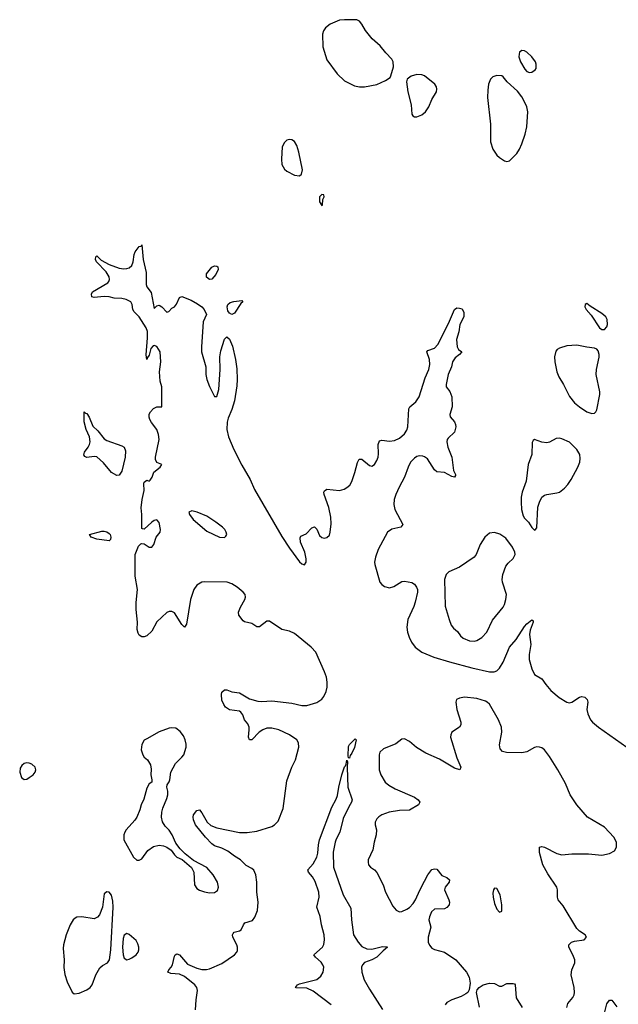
# Model space of a CAD drawing. Header units: inches. Extents: x 884691 to 1028259, y 526745 to 653629.
# Tile 146 of 241: x 984113 to 988901, y 570834 to 578706. Entities that reach past the tile are written whole.
import ezdxf

# ---------------------------------------------------------------- set-up
doc = ezdxf.new("R2010")
doc.units = ezdxf.units.IN
doc.header["$MEASUREMENT"] = 0
doc.layers.add('A9587', color=7, linetype='Continuous')

msp = doc.modelspace()

# ---------------------------------------------------------------- linework, layer by layer
at = {"layer": 'A9587', "color": 6}
for points, elevation in [([(986710, 578706.3), (986670, 578701.3), (986597.3, 578670), (986559.9, 578640.1), (986543.6, 578616.4), (986534.4, 578590), (986537, 578490), (986570, 578386.4), (986653.5, 578273.5), (986710, 578217.7), (986790, 578177.6), (986830.2, 578170.2), (986870, 578169.4), (986971.1, 578188.9), (987039.7, 578220.3), (987075.5, 578244.5), (987082.9, 578257.1), (987103.1, 578330), (987100.9, 578370), (987090.8, 578390), (987040.9, 578440.9), (986996.2, 578496.2), (986933.3, 578553.3), (986880.4, 578620.4), (986850, 578671.5), (986830, 578693.6), (986810, 578705.6)], 2200), ([(988130, 578460.7), (988112.3, 578447.7), (988107.4, 578430), (988106.3, 578410), (988118.5, 578370), (988154, 578310), (988170, 578291.7), (988190, 578284.9), (988210, 578286.3), (988235.6, 578304.4), (988243.3, 578316.7), (988245.4, 578350), (988238.5, 578370), (988210, 578409.7), (988170, 578446.6), (988150, 578457.4)], 2200), ([(987290, 578267.6), (987244.8, 578255.2), (987213, 578230), (987206, 578210), (987217.4, 578130), (987244.4, 578024.4), (987250.4, 577950.4), (987257.1, 577937.1), (987270, 577928.4), (987290, 577930.4), (987330, 577946.5), (987359.7, 577970), (987386, 578010), (987410.6, 578069.4), (987446, 578130), (987449.6, 578150), (987447.6, 578170), (987434.7, 578190), (987350, 578257.6), (987330, 578266)], 2200), ([(987930, 578259.3), (987898, 578250), (987878.9, 578230), (987863.1, 578190), (987856.5, 578143.5), (987854.8, 578085.2), (987878.4, 577870), (987879.2, 577730), (987897.3, 577670), (987930, 577624), (987950, 577603.7), (987990, 577578.5), (988010, 577573.4), (988030, 577578.2), (988090, 577635.6), (988111.6, 577670), (988130, 577712.7), (988157.1, 577790), (988170.8, 577850), (988177.7, 577970), (988168.5, 578010), (988150.9, 578050.9), (988129, 578089), (988094.6, 578134.6), (988012.8, 578210), (987981.6, 578250), (987970, 578257.7)], 2200), ([(986270, 577749.7), (986250, 577743), (986230, 577725.6), (986213.6, 577690), (986206.4, 577590), (986210, 577547.7), (986230, 577510.3), (986250, 577494.6), (986310, 577463.7), (986350, 577457.1), (986368, 577472), (986374.3, 577505.7), (986347, 577647), (986330, 577699.5), (986311.9, 577731.9), (986290, 577746.6)], 2200), ([(986530, 577308), (986512, 577290), (986512, 577250), (986530, 577222), (986536.4, 577223.6), (986539, 577270), (986548, 577290), (986546, 577306)], 2200), ([(985630, 576628.2), (985608.5, 576648.5), (985606.8, 576673.2), (985650, 576728.3), (985670, 576737.2), (985690, 576735.2), (985696.9, 576730), (985700.1, 576710), (985681.8, 576670), (985650, 576630.9)], 2100), ([(985810, 576348.4), (985790, 576360.7), (985778.7, 576378.7), (985772.2, 576410), (985777, 576430), (985795.5, 576444.5), (985825.4, 576454.6), (985890, 576462.3), (985898.4, 576450), (985882.5, 576437.5), (985830, 576360.1)], 2100), ([(988650, 576438), (988636, 576430), (988633.4, 576410), (988643.1, 576390), (988684, 576344), (988750, 576243.7), (988770, 576230.3), (988790, 576230.4), (988809.6, 576250), (988816.1, 576270), (988812.8, 576310), (988801, 576330), (988770, 576358.2), (988676.3, 576416.3)], 2200), ([(988570, 576103.2), (988490, 576097.8), (988430, 576081.5), (988411.6, 576070), (988402.7, 576057.3), (988392.3, 576010), (988394.6, 575970), (988409.5, 575890), (988425, 575850), (988464.3, 575790), (988510, 575694.7), (988550, 575643.2), (988590, 575610.2), (988650, 575570.2), (988690, 575557), (988710, 575559.3), (988722, 575570), (988730, 575586), (988754.2, 575710), (988754, 575730), (988724.2, 575870), (988728.1, 575910), (988748.6, 576008.6), (988748.5, 576030), (988739.3, 576059.3), (988730, 576071.8), (988710, 576081.1), (988650, 576087.2)], 2200), ([(984890, 575061.1), (984847, 575087), (984782.6, 575162.6), (984730, 575211.1), (984710, 575214.4), (984650, 575207.2), (984635, 575215), (984626.2, 575226.2), (984630.9, 575250), (984662, 575290), (984672.5, 575310), (984675.7, 575330), (984671, 575371), (984645.4, 575430), (984629, 575490), (984630, 575570.2), (984640.2, 575560.2), (984650, 575557.7), (984670, 575528.9), (984696.9, 575456.9), (984739.4, 575419.4), (984790, 575355), (984810, 575343.1), (984930, 575299.8), (984950, 575288), (984958.8, 575258.8), (984957, 575210), (984930, 575097.2), (984910, 575064.1)], 2100), ([(988430, 575359.3), (988403.2, 575356.8), (988352.1, 575327.9), (988330, 575322), (988290, 575328.7), (988230, 575349.4), (988219.1, 575340.9), (988213.5, 575326.5), (988208.8, 575230), (988181.5, 575150), (988163.1, 575016.9), (988131.9, 574928.1), (988124.4, 574890), (988123.4, 574850), (988126.8, 574790), (988139.2, 574739.3), (988150, 574722), (988182.4, 574690), (988210, 574645.5), (988230, 574626.4), (988239, 574630), (988250, 574644.7), (988258.4, 574810), (988269.9, 574850.1), (988290, 574887.7), (988310, 574904), (988329.2, 574910.8), (988410, 574922.5), (988430, 574929.6), (988470, 574962), (988496.9, 574990), (988525.4, 575030), (988577.5, 575130), (988593.2, 575170), (988597.3, 575197.3), (988593.1, 575230), (988570.9, 575270), (988510, 575327.7), (988450, 575355.9)], 2200), ([(985490, 574778.5), (985465.1, 574770), (985470.7, 574750), (985500.4, 574710), (985610, 574617.1), (985710, 574568.6), (985750, 574565.4), (985763, 574577), (985768.7, 574590), (985765.5, 574610), (985754.3, 574630), (985734.8, 574650), (985682.4, 574690), (985610, 574736.5), (985533.3, 574770)], 2100), ([(984830, 574538.8), (984730, 574554.1), (984686, 574570), (984672.6, 574590), (984770, 574616.2), (984790, 574616.9), (984810, 574611.3), (984830, 574598.9), (984836.1, 574590), (984841.2, 574570), (984839.6, 574550)], 2100), ([(987910, 574606.7), (987870, 574600.3), (987833.3, 574570), (987796.3, 574510), (987765.1, 574430), (987748.1, 574410), (987630.1, 574329.9), (987547, 574293), (987524.6, 574270), (987510, 574230), (987517.6, 574017.6), (987547.6, 573910), (987565.3, 573865.3), (987582.5, 573842.5), (987615.7, 573815.7), (987639.1, 573779.1), (987661.1, 573761.1), (987710, 573740), (987750, 573737.9), (987770, 573742.3), (987810, 573766.7), (987849.2, 573810), (987895, 573905), (987979.1, 574010), (987990.3, 574030), (988002.7, 574070), (988007.6, 574110), (987974.7, 574210), (987972.8, 574230), (987978.3, 574270), (988002.5, 574337.5), (988019.4, 574360.6), (988060.8, 574399.3), (988076.8, 574430), (988073.3, 574450), (988055.5, 574490), (988001, 574561), (987954.1, 574594)], 2200), ([(985330, 573045.5), (985310, 573042.3), (985230, 573011.7), (985130, 572957.6), (985110, 572944.9), (985090, 572910.8), (985085.8, 572870), (985096.8, 572830), (985110, 572811), (985134.2, 572790), (985159, 572750), (985165.5, 572714.5), (985161, 572670), (985171.3, 572630), (985171.3, 572610), (985150, 572596), (985130, 572562.7), (985105.7, 572474.3), (985084.2, 572430), (985074, 572390), (985048.7, 572331.3), (985033.5, 572306.5), (984964.9, 572230), (984953, 572210), (984945.5, 572190), (984944.9, 572150), (985022.8, 572010), (985050, 571985.8), (985070, 571985.8), (985090, 571998.3), (985137.1, 572062.9), (985183.9, 572096.1), (985230, 572106.9), (985262.4, 572102.4), (985290.1, 572090.1), (985325.4, 572065.4), (985350, 572028.9), (985368.9, 572010), (985412.7, 571992.7), (985487.7, 571927.7), (985504.7, 571890), (985511.3, 571790), (985530, 571760.1), (985550, 571745.6), (985590, 571732.8), (985630, 571725.8), (985670, 571727.7), (985695.7, 571744.3), (985704.6, 571770), (985695.7, 571810), (985661.7, 571870), (985610, 571928.5), (985504.5, 571984.5), (985436.9, 572036.9), (985396.3, 572076.3), (985363.3, 572123.3), (985332.8, 572190), (985310, 572227.3), (985277.9, 572257.9), (985254.1, 572294.1), (985247.8, 572330), (985250.3, 572370), (985257.6, 572402.4), (985290, 572478.7), (985298.5, 572510), (985298.5, 572538.5), (985289, 572571), (985292.1, 572587.9), (985310, 572612), (985315.1, 572630), (985320.9, 572690), (985359.7, 572760.3), (985411.1, 572810), (985425.4, 572830), (985445, 572890), (985445, 572915), (985437.5, 572950), (985422, 572982), (985396.7, 573016.7), (985361.2, 573041.2)], 2200), ([(986750, 572800.9), (986743.9, 572803.9), (986741.8, 572821.8), (986744, 572896), (986750, 572911.8), (986795.9, 572955.9), (986804.7, 572950), (986790, 572888.4), (986770, 572843.1), (986755.2, 572824.8)], 2000), ([(984170, 572765.1), (984150, 572758.9), (984130, 572743.6), (984117.8, 572722.2), (984112.9, 572690), (984128.1, 572648.1), (984150, 572630.5), (984170, 572634.9), (984190, 572648.5), (984220.7, 572670), (984236.3, 572690), (984241.3, 572710), (984238, 572730), (984210, 572754.7), (984190, 572763)], 2200), ([(987910, 571762), (987902.6, 571750), (987897.5, 571722.5), (987899.2, 571690), (987910, 571640.7), (987930, 571596.3), (987950, 571570.7), (987970, 571578), (987970.8, 571630), (987955.9, 571710), (987930, 571759.6)], 2200), ([(984810, 571733.6), (984790, 571717.2), (984774.4, 571610), (984751.9, 571550), (984735.4, 571530), (984710, 571519), (984610, 571532.9), (984571, 571530), (984556.1, 571523.9), (984539.5, 571510), (984516.5, 571470), (984485.3, 571390), (984463.1, 571310), (984460.5, 571279.5), (984467.6, 571190), (984467.3, 571127.3), (984473.9, 571073.9), (984493.4, 571013.4), (984532, 570932), (984550, 570918), (984590, 570924.7), (984650, 570950.1), (984677.7, 570970), (984692.7, 570990), (984723.4, 571070), (984753, 571127), (984774.6, 571145.4), (984814.9, 571165.1), (984831.8, 571190), (984841.8, 571270), (984859.8, 571610), (984857.7, 571657.7), (984847.7, 571707.7), (984828, 571730)], 2200), ([(984970, 571400.7), (984950, 571388.3), (984940.6, 571359.4), (984935.6, 571290), (984940.4, 571230), (984950, 571203.7), (984970, 571190.5), (984990, 571194.4), (985010, 571206.2), (985043.4, 571230), (985059.7, 571250), (985066.7, 571270), (985066.6, 571290), (985058.7, 571318.7), (985044.2, 571344.2), (984990, 571392.9)], 2200)]:
    msp.add_lwpolyline(points, close=True, dxfattribs=dict(at, elevation=elevation))
for points, elevation in [([(985519.3, 570790), (985524.2, 570870), (985535.9, 570944.1), (985528.8, 570970), (985513.4, 570990), (985430, 571057.9), (985390, 571075.2), (985321.3, 571081.3), (985298.2, 571090), (985306.7, 571110), (985325.3, 571130), (985336, 571150), (985350, 571220.2), (985356.5, 571230), (985370, 571237.9), (985390, 571231), (985454.9, 571154.9), (985530, 571122.4), (985570, 571112.1), (985607.3, 571112.7), (985630, 571118), (985730, 571161.7), (985830.3, 571229.7), (985849.1, 571250), (985855.2, 571264.8), (985855.8, 571290), (985849, 571310), (985818.9, 571370), (985815.1, 571390), (985820.3, 571399.7), (985829.8, 571410), (985870, 571420.5), (985883.8, 571430), (985902, 571470), (985914.3, 571485.7), (985974.9, 571505.1), (985993.9, 571530), (986015.2, 571584.8), (986021.8, 571650), (986011, 571731), (986009.4, 571810.6), (986001.1, 571870), (985986, 571906), (985970, 571921), (985924.5, 571944.5), (985878, 571990), (985830, 572018.2), (985778.7, 572058.8), (985730, 572082.6), (985670, 572102.1), (985650, 572116.7), (985598.6, 572170), (985520.5, 572270), (985502.9, 572310), (985499.5, 572330), (985502.8, 572350), (985530, 572383.7), (985550, 572388.6), (985570, 572364.1), (985611.4, 572291.4), (985643.1, 572263.1), (985690, 572244.8), (985870, 572207), (985932.8, 572207.2), (986010, 572218), (986130, 572257.2), (986151.4, 572268.6), (986180.6, 572299.4), (986219.4, 572400.6), (986250, 572622.2), (986289.3, 572730), (986320, 572790), (986344.9, 572890), (986344.4, 572924.4), (986328.7, 572950), (986269.9, 572990), (986184.6, 573030), (986130, 573043.2), (986090, 573041.3), (986057.3, 573030), (986029.8, 573010.2), (985970, 572949.4), (985950, 572948.2), (985942.4, 572970), (985949.6, 573030), (985947.5, 573050), (985936.9, 573076.9), (985910.6, 573110), (985897, 573150), (985881.6, 573170), (985870, 573177.5), (985790, 573189.1), (985758.8, 573210), (985744.7, 573230), (985730, 573266.6), (985726.7, 573310), (985729.9, 573330.1), (985750, 573348.3), (985770, 573348), (985810, 573333.8), (985870, 573325.3), (985950, 573277.9), (986017.1, 573257.1), (986050, 573254.3), (986130, 573259.9), (986290, 573241.6), (986370, 573223.3), (986410, 573222.3), (986490, 573246.1), (986530, 573272.7), (986545.4, 573294.6), (986563.9, 573336.1), (986571.8, 573370), (986572.5, 573410), (986566.7, 573450), (986552.1, 573492.1), (986481.6, 573650), (986444.6, 573690), (986310, 573799.8), (986270, 573817.1), (986210, 573830.3), (986110, 573897.2), (986090, 573898.7), (986030, 573851.2), (986010, 573852.2), (985970, 573879.6), (985911.1, 573891.1), (985899.8, 573899.8), (985865.6, 573945.6), (985863.7, 573970), (985879.8, 574010), (985915.2, 574070), (985919.7, 574090), (985915.4, 574110), (985900.7, 574130), (985851.4, 574170), (985810, 574196.5), (985773.7, 574210), (985590, 574211.8), (985570, 574208.9), (985530, 574184.5), (985505.9, 574150), (985480.4, 574070), (985446.4, 573873.6), (985430, 573850.6), (985410, 573871.5), (985350, 573963.6), (985330, 573975.2), (985310, 573975.8), (985290, 573966.2), (985210, 573892.6), (985170, 573817.4), (985130, 573779.1), (985110, 573772.5), (985090, 573773), (985070, 573785.3), (985060.9, 573800.9), (985051.9, 573830), (985056.6, 573890), (985044.7, 573990), (985045.6, 574045.6), (985056.1, 574150), (985037.3, 574257.3), (985036.8, 574430), (985063.2, 574496.8), (985083.1, 574516.9), (985090, 574519.8), (985110, 574514.6), (985150, 574489.4), (985171.3, 574490), (985185.3, 574510), (985205, 574570), (985236.4, 574610), (985240.3, 574630), (985227.4, 574687.4), (985210, 574708.2), (985190, 574703.4), (985171, 574690), (985110, 574634), (985094.5, 574634.5), (985090, 574639), (985091, 574751), (985084.7, 574804.7), (985093, 574870), (985110, 574942), (985104.7, 574995.2), (985109.4, 575010), (985130, 575023.8), (985150, 575018), (985156.2, 575023.8), (985172.3, 575050), (985186, 575090), (985237.2, 575130), (985248.7, 575150), (985210, 575167.3), (985199.1, 575190), (985198.3, 575210), (985227.6, 575350), (985223.6, 575390), (985211.2, 575430), (985167, 575487), (985153.2, 575510), (985149.5, 575529.5), (985150, 575552), (985159, 575570), (985182.5, 575597.5), (985210, 575610.8), (985250, 575612), (985250.4, 575770), (985236.9, 575816.9), (985232, 575890), (985242.5, 575970), (985236.3, 576050), (985210, 576094.7), (985190, 576102.7), (985181.2, 576098.8), (985162.6, 576077.3), (985150, 576024), (985135.5, 576004.5), (985130, 575988.7), (985125.9, 576025.9), (985136.3, 576163.7), (985134.4, 576214.4), (985123.6, 576243.6), (985068.2, 576330), (985029, 576370), (985019.2, 576390), (985013.4, 576430), (985001, 576450), (984965.1, 576470), (984930, 576478), (984870, 576478.9), (984830, 576489.6), (984790, 576493.6), (984710, 576484.9), (984689.9, 576489.9), (984688, 576512), (984695.1, 576530), (984816.8, 576603.2), (984826.9, 576613.1), (984832.7, 576630), (984829, 576650), (984805.4, 576690), (984726.5, 576770), (984718.6, 576790), (984721.1, 576810), (984730, 576819.3), (984763.5, 576783.5), (984829, 576749), (984910, 576720.5), (984945.3, 576714.7), (984970, 576716.5), (984990, 576723.6), (985010, 576742), (985020.9, 576770), (985028.3, 576830), (985037.1, 576850), (985070, 576892.3), (985083.6, 576896.4), (985090, 576906), (985101.6, 576790), (985124.9, 576684.9), (985124.8, 576590), (985130, 576571.7), (985164.1, 576524.1), (985190, 576396), (985210, 576418.8), (985230, 576424.9), (985250, 576410.5), (985290, 576367.3), (985298, 576370), (985306.3, 576373.7), (985330, 576401), (985350, 576411), (985367.5, 576432.5), (985390, 576486), (985410, 576493.4), (985484.1, 576464.1), (985535.9, 576435.9), (985570.5, 576410.5), (985588.1, 576388.1), (985606.8, 576350), (985579.5, 576290), (985566, 576090), (985567.6, 576050), (985600.7, 575930), (985603, 575870), (985610, 575830.7), (985630, 575772.4), (985670, 575693.4), (985690, 575694), (985705.3, 575750), (985715.4, 575910), (985714.7, 576010), (985721.7, 576058.3), (985750, 576152), (985770, 576171.3), (985790, 576151), (985815.4, 576095.4), (985840.3, 575990), (985850, 575914), (985851.9, 575830), (985850, 575778), (985830, 575659.3), (985810, 575589.7), (985779.4, 575520.6), (985772.2, 575487.8), (985770.1, 575430), (985784.5, 575370), (985826, 575270), (985890, 575144.8), (985957.5, 575030), (985991.6, 574950), (986210, 574573.4), (986270, 574481.3), (986350, 574372.5), (986370, 574355.6), (986390, 574349), (986405.3, 574370), (986404.7, 574395.3), (986393.9, 574450), (986359.3, 574530), (986356.1, 574564), (986363, 574577), (986403.5, 574596.5), (986450, 574643), (986470, 574652.4), (986490, 574634.4), (986510, 574583.5), (986530, 574566), (986550, 574561.5), (986570, 574565.3), (986590, 574586.2), (986597.2, 574610), (986603.3, 574676.7), (986601.9, 574730), (986586.9, 574806.9), (986547.5, 574910), (986545.4, 574930), (986550, 574939.6), (986570, 574953.1), (986670, 574941.2), (986707.7, 574952.3), (986730, 574966.1), (986753.9, 574986.1), (986770, 575014.4), (986794.8, 575085.2), (986814, 575166), (986828.1, 575191.9), (986850, 575192.3), (986910, 575142.6), (986930, 575137.9), (986950, 575150.2), (986970, 575182.3), (986980.5, 575210), (986984.1, 575235.9), (986979.6, 575310), (986990, 575338.9), (987010, 575345.3), (987070, 575337), (987110, 575342.1), (987150, 575360.2), (987190, 575394.2), (987210, 575423.8), (987217.6, 575450), (987226, 575594), (987234.1, 575610), (987281.5, 575650), (987308, 575690), (987357.3, 575842.7), (987386, 575910), (987392.5, 575950), (987391.1, 575990), (987370.7, 576050), (987377.6, 576062.4), (987430, 576080.9), (987457, 576110), (987542.4, 576277.6), (987590, 576388.8), (987610, 576401.5), (987630, 576401.1), (987653.5, 576393.5), (987665.2, 576365.2), (987666.2, 576330), (987633.2, 576270), (987625.2, 576210), (987607.9, 576150), (987611.6, 576090), (987624.2, 576070), (987648.8, 576050), (987631.1, 576030), (987595.9, 576004.1), (987574.7, 575970), (987567.6, 575930), (987540.1, 575870), (987524.3, 575790), (987524.6, 575770), (987555, 575735), (987570, 575690), (987572, 575610), (987553.7, 575550), (987555.6, 575530), (987591.3, 575490), (987600.1, 575470), (987602.5, 575450), (987590.9, 575409.1), (987540.1, 575359.9), (987532.5, 575350), (987530.1, 575330), (987538.8, 575290), (987569.2, 575209.2), (987582.1, 575102.1), (987599.7, 575070), (987598, 575062), (987590, 575049.1), (987570, 575054.8), (987510, 575085.5), (987450, 575092.7), (987430, 575108), (987374.1, 575194.1), (987351.7, 575211.6), (987337, 575216.9), (987310, 575219.8), (987290, 575214.4), (987270, 575201.2), (987240.3, 575170), (987220.4, 575130), (987192.3, 575047.7), (987147.3, 574970), (987121.1, 574910), (987109.2, 574869.2), (987106.3, 574830), (987114.1, 574790), (987178, 574670), (987160.8, 574650), (987090, 574633.5), (987056.2, 574610), (986980.4, 574470), (986958.2, 574410), (986951.6, 574370), (986953.7, 574350), (986993.6, 574210), (987009.6, 574189.6), (987030, 574175.3), (987070, 574163.1), (987105.6, 574174.4), (987170, 574215.9), (987190, 574218.1), (987250, 574206.7), (987270, 574192.9), (987287.8, 574170), (987295.1, 574150), (987294.9, 574130), (987277.3, 574050), (987265.9, 574014.1), (987217.9, 573910), (987209.6, 573850), (987215.1, 573810), (987229.2, 573769.2), (987248.4, 573728.4), (987275.7, 573690), (987329.5, 573650), (987424.8, 573610), (987550, 573571.3), (987730, 573523.5), (987870, 573491.7), (987908.8, 573491.2), (987930, 573501.1), (987950, 573521.9), (987979.9, 573570), (988031.6, 573690), (988084.5, 573750), (988150, 573854.7), (988170, 573876.9), (988210, 573909), (988219.1, 573899.1), (988219.5, 573890), (988195.4, 573824.6), (988190, 573790), (988201.2, 573710), (988189.4, 573630), (988189.4, 573590), (988210, 573515.2), (988231, 573471), (988290, 573437.2), (988320.7, 573390), (988362.1, 573342.1), (988427, 573287), (988488.7, 573248.7), (988510, 573244.2), (988530, 573248.9), (988590, 573290.9), (988610, 573295.6), (988632.5, 573290), (988653.1, 573270), (988658.2, 573250), (988649.8, 573190), (988656.7, 573156.7), (988679.6, 573110), (988695.1, 573090), (988742.1, 573050), (988970, 572889.2)], 2100), ([(988488.7, 570808.7), (988498.4, 570841.6), (988536.7, 570890), (988547.7, 570910), (988551.8, 570930), (988548.2, 570970), (988523.4, 571070), (988530.4, 571109.6), (988552.8, 571167.2), (988553.6, 571190), (988538.8, 571230), (988506, 571290), (988504.9, 571310), (988526, 571330), (988550, 571339.3), (988629.4, 571350), (988648.2, 571370), (988636.3, 571390), (988590, 571417.8), (988570, 571441.1), (988460.4, 571620.4), (988421.5, 571670), (988415.2, 571690), (988415.9, 571750), (988409.9, 571770), (988336.7, 571876.7), (988298.7, 571950), (988271.4, 572048.6), (988269.8, 572090), (988290, 572095), (988310.1, 572090.1), (988410, 572040.6), (988450, 572029.6), (988530, 572037.4), (988662.7, 572037.3), (988770, 572026), (988830, 572039.6), (988870, 572062.2), (988887.1, 572090), (988886.7, 572130), (988865.7, 572170), (988790.3, 572250), (988653.9, 572330), (988569.5, 572429.5), (988515.3, 572510), (988478.8, 572598.8), (988416.9, 572710), (988350, 572815.3), (988310, 572868.4), (988290, 572883.7), (988270, 572891.2), (988250, 572891.8), (988230, 572887), (988170, 572852.6), (988130, 572844.4), (988007.9, 572847.9), (987975.7, 572855.7), (987957.3, 572877.3), (987951.1, 572910), (987969.5, 573010), (987966.3, 573050), (987942.1, 573110), (987870, 573233.3), (987853.3, 573250), (987837.9, 573257.9), (987770, 573278.3), (987671.4, 573288.6), (987630, 573282.4), (987606.7, 573270), (987601.6, 573250), (987610.1, 573190), (987642.2, 573090), (987641.7, 573070), (987630, 573049.3), (987570.5, 573009.5), (987561, 572990), (987560.3, 572970), (987610, 572803.8), (987640.9, 572730), (987634.7, 572710), (987590, 572723), (987470, 572795.5), (987360.9, 572840.9), (987287.7, 572887.7), (987230, 572936.1), (987190, 572957.8), (987170, 572953.2), (987122, 572918), (987022.4, 572877.6), (986994.6, 572850), (986988.9, 572830), (986989.2, 572710), (987001.1, 572670), (987036.7, 572610), (987065.8, 572585.8), (987116, 572556), (987270.8, 572490.8), (987300.1, 572470), (987315, 572450), (987302, 572430), (987230, 572386.8), (987150, 572384.1), (987069.3, 572370), (987010, 572349.2), (986986.1, 572333.9), (986970, 572316.2), (986957.6, 572290), (986956.6, 572270), (986966.7, 572230), (986965.3, 572190), (986947.2, 572130), (986939.1, 572070), (986901.3, 571990), (986899.7, 571970), (986904.1, 571950), (986918.1, 571930), (986950, 571909.6), (986970, 571889), (987019.3, 571790), (987038.7, 571730), (987098.7, 571618.7), (987125.7, 571585.7), (987150, 571574.6), (987170, 571576.3), (987210, 571594.9), (987230.5, 571609.5), (987259.7, 571640.3), (987279.2, 571670), (987312.5, 571747.5), (987350, 571818.3), (987379.1, 571870), (987410, 571911.2), (987430, 571918.4), (987450, 571914.1), (987490, 571865.1), (987530, 571848.3), (987550, 571830), (987547.8, 571810), (987517, 571770), (987510.8, 571750), (987546.6, 571670), (987550.6, 571650), (987547.2, 571630), (987530.9, 571609.1), (987510, 571598.8), (987430, 571594.4), (987406.4, 571573.6), (987390, 571534.6), (987385.9, 571510), (987401.7, 571450), (987380.8, 571370), (987380.7, 571330), (987390, 571305.9), (987410, 571283.9), (987430, 571272.5), (987510, 571252), (987601.1, 571190), (987688, 571090), (987709, 571050), (987716.2, 571003.8), (987707.9, 570950), (987697.4, 570930), (987682.9, 570917.1), (987644, 570896), (987568.9, 570870), (987528.9, 570850), (987515.9, 570830)], 2100), ([(986603.6, 570830), (986460.7, 570940.7), (986410, 570962.7), (986325.6, 570965.6), (986320.5, 570970), (986336.5, 570990), (986350, 570996.8), (986490, 571033.4), (986521.4, 571058.6), (986541.2, 571090), (986544.7, 571130), (986537.4, 571150), (986525.5, 571170), (986479.8, 571210), (986465.1, 571230), (986535.5, 571290), (986546.4, 571313.6), (986551.5, 571348.5), (986549.3, 571390), (986527, 571470), (986516, 571536), (986490.8, 571610), (986508.6, 571690), (986505.3, 571730), (986476.3, 571816.3), (986454.5, 571854.5), (986422.5, 571890), (986417.1, 571910), (986461.8, 571958.2), (986490.6, 572010), (986498.3, 572041.7), (986502.3, 572110), (986510, 572148.9), (986609.9, 572410), (986644.6, 572475.4), (986655.2, 572504.8), (986665.4, 572570), (986690, 572670.2), (986710, 572731.6), (986719.7, 572740.3), (986725.3, 572754.7), (986730, 572786.8), (986735.6, 572775.6), (986733, 572727), (986738.5, 572570), (986773.3, 572470), (986767.6, 572450), (986745.6, 572414.4), (986700.7, 572319.3), (986673.4, 572210), (986644.7, 572155.3), (986636.3, 572130), (986621.2, 572050), (986622.1, 571930), (986700.7, 571710), (986761.8, 571601.8), (986768, 571510), (986783.6, 571390), (986819.3, 571330), (986850, 571297.4), (986890, 571278.2), (986930, 571275.7), (987016, 571296), (987050, 571294.9), (987055.6, 571290), (987019.4, 571260.6), (986969.6, 571210), (986930.1, 571190), (986871.1, 571168.9), (986854.2, 571150), (986847.8, 571130), (986849.6, 571090), (986869.6, 571029.6), (986910, 570955.9), (987014.1, 570794.1)], 2000), ([(987790, 570812.7), (987766.9, 570930), (987773.5, 570950), (987787.4, 570970), (987819.7, 570990), (987870, 571003.4), (987910, 570999.9), (987950, 570978.3), (987970, 570978.4), (988010, 571000.5), (988060.1, 571000.1), (988070, 570997.3), (988075.8, 570990), (988084.9, 570884.9), (988131.3, 570810)], 2100), ([(988793.3, 570773.3), (988810, 570837.3), (988830, 570867.9), (988850, 570867.4), (988890, 570815.2)], 2000)]:
    msp.add_lwpolyline(points, dxfattribs=dict(at, elevation=elevation))

doc.saveas('drawing.dxf')
